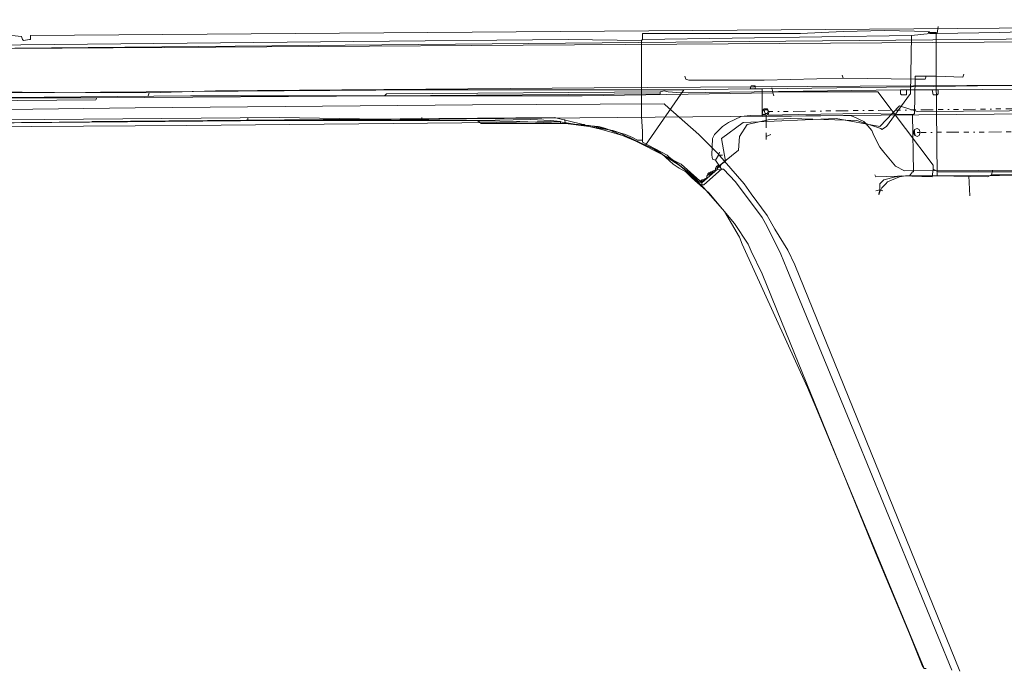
# Model space of a CAD drawing. Header units: metres. Extents: x 157984 to 159055, y 577129 to 578276.
# Tile 3 of 70: x 158607 to 158806, y 577140 to 577271. Entities that reach past the tile are written whole.
import ezdxf
from ezdxf.lldxf.tags import DXFTag

# ---------------------------------------------------------------- set-up
doc = ezdxf.new("R2010")
doc.units = ezdxf.units.M
doc.linetypes.add('RI-OVERIG', pattern=[17, 5, -2, 2, -2, 0, -2, 2, -2])
for name, color, linetype, lineweight, true_color in [('B-OI-KL-DATA_KPN_0000546663_VECT_16O029485-G', 3, 'KL-DATA-N', 18, 0x00ff00), ('B-OI-KL-DATA_VDBPROFRIESLAND_0000586420_VECT_16O029485-G', 3, 'KL-DATA-N', 18, 0x00ff00), ('B-OI-KL-DATA_ZIGGO BV_0000546674_VECT_16O029485-G', 3, 'KL-DATA-N', 18, 0x00ff00), ('B-OI-KL-DATA_ZIGGO SERVICES_0000565862_VECT_16O029485-G', 3, 'KL-DATA-N', 18, 0x00ff00), ('B-OI-KL-ET_LS_LIANDER_0000574962_VECT_16O029485-G', 1, 'KL-LS-N', 18, 0xff0000), ('B-OI-KL-ET_LS_VITENS_0000552354_VECT_16O029485-G', 1, 'KL-LS-N', 18, 0xff0000), ('B-OI-KL-ET_MS_LIANDER_0000574962_VECT_16O029485-G', 7, 'KL-MS-N', 18, 0xa50000), ('B-OI-KL-GAS_LD_LIANDER_0000574962_VECT_16O029485-G', 40, 'KL-GAS-LD-N', 18, 0xffbf00), ('B-OI-KL-WATER_VITENS_0000552354_VECT_16O029485-G', 160, 'KL-WATER-N', 18, 0x003fff), ('B-OI-RI-DRUK_VDBGEMHARLINGEN_0000590425_VECT_16O029485-G', 7, 'RI-PERS', 18, 0xa500a5), ('B-OI-RI-VRIJVERVAL_VDBGEMHARLINGEN_0000590425_VECT_16O029485-G', 7, 'RI-OVERIG', 18, 0xff7fff)]:
    doc.layers.add(name, color=color, linetype=linetype, lineweight=lineweight, true_color=true_color)
doc.styles.get("Standard").update_dxf_attribs({"font": 'romans.shx'})
tags = doc.linetypes.add('KL-DATA-N', pattern='A,4,-1,[101,NLCS.SHX,S=0.5,R=0,X=0,Y=0],-1,4,-1,["D",Standard,S=1,R=0,X=-0.25,Y=-0.5],-1.5', length=12.5).pattern_tags.tags
tags[18] = DXFTag(74, 10)
tags = doc.linetypes.add('KL-GAS-LD-N', pattern='A,4,-1,[69,NLCS.SHX,S=0.5,R=0,X=0,Y=0],-1,4,-1,["L",Standard,S=1,R=0,X=0.25,Y=-0.5],-2', length=13).pattern_tags.tags
tags[18] = DXFTag(74, 10)
tags = doc.linetypes.add('KL-LS-N', pattern='A,4,-1,[103,NLCS.SHX,S=0.75,R=0,X=0,Y=0],-1,4,-1,["L",Standard,S=1,R=0,X=0,Y=-0.5],-2', length=13).pattern_tags.tags
tags[18] = DXFTag(74, 10)
tags = doc.linetypes.add('KL-MS-N', pattern='A,4,-1,[103,NLCS.SHX,S=0.75,R=0,X=0,Y=0],-1,4,-1,["M",Standard,S=1,R=0,X=0,Y=-0.5],-2', length=13).pattern_tags.tags
tags[18] = DXFTag(74, 10)
doc.linetypes.add('KL-WATER-N', pattern='A,7,-0.5,[168,NLCS.SHX,S=0.75,R=0,X=0.75,Y=0],-2', length=9.5)
tags = doc.linetypes.add('RI-PERS', pattern='A,7,-2,["P",Standard,S=1.8,R=0,X=-0.5,Y=-0.9],-2,7,-2,[102,NLCS.SHX,S=1,R=180,X=0,Y=0],-2', length=22).pattern_tags.tags
tags[6] = DXFTag(74, 10)

msp = doc.modelspace()

# ---------------------------------------------------------------- linework, layer by layer
at = {"layer": 'B-OI-KL-DATA_KPN_0000546663_VECT_16O029485-G', "flags": 128}
for points in [[(158741.7, 577257.1), (158755.1, 577257.3)], [(158755.1, 577257.3), (158755.3, 577257.9), (158756.1, 577257.9), (158756.1, 577257.3)], [(158755.1, 577257.3), (158756.1, 577257.3)], [(158756.1, 577257.3), (158757.5, 577257.3)], [(158859.5, 577258.1), (158801.1, 577257.9), (158787.7, 577257.7), (158757.5, 577257.3)], [(158757.5, 577257.3), (158757.5, 577251.7), (158775.3, 577251.9), (158775.9, 577251.7), (158778.1, 577250.7), (158778.5, 577250.3), (158779.7, 577248.9), (158780.1, 577247.9), (158781.3, 577245.5), (158782.1, 577244.5), (158784.5, 577241.7), (158786.3, 577240.7), (158861.5, 577241.1), (158861.7, 577241.3), (158861.7, 577242.7), (158861.9, 577243.1), (158863.3, 577244.9), (158865.1, 577245.7), (158949.7, 577246.5), (158976.7, 577246.3), (158977.7, 577246.1), (158979.3, 577245.3), (158979.9, 577244.7), (158981.1, 577242.9)], [(158741.7, 577257.1), (158688.7, 577257.1), (158493.5, 577255.7)], [(158741.7, 577257.1), (158733.9, 577245.9)], [(158653.5, 577250.9), (158653.5, 577251.5)], [(158688.7, 577250.9), (158688.7, 577251.5)], [(158653.5, 577250.9), (158516.1, 577249.7), (158493.3, 577249.7), (158493.3, 577249.9)], [(158653.5, 577250.9), (158688.7, 577250.9)], [(158688.7, 577250.9), (158699.9, 577250.9)], [(158699.9, 577250.9), (158710.7, 577251.1), (158714.7, 577250.9), (158716.7, 577250.7), (158716.7, 577250.3)], [(158699.9, 577250.9), (158700.7, 577250.3), (158716.7, 577250.3)], [(158716.7, 577250.3), (158717.7, 577250.3)], [(158717.7, 577250.3), (158717.5, 577251.1)], [(158717.7, 577250.3), (158722.5, 577249.7), (158725.1, 577249.1), (158730.7, 577247.5), (158731.5, 577247.1), (158733.9, 577245.9)], [(158733.9, 577245.9), (158736.5, 577244.7), (158737.3, 577244.1), (158739.5, 577242.1), (158740.7, 577241.3), (158742.1, 577240.5), (158743.3, 577239.3), (158746.7, 577236.3), (158751.9, 577230.1), (158754.7, 577225.9), (158755.3, 577224.5), (158757.5, 577219.9), (158762.3, 577208.1), (158780.5, 577163.3), (158787.3, 577147.1), (158789.9, 577140.7), (158790.3, 577140.1), (158790.7, 577140.1)]]:
    msp.add_lwpolyline(points, dxfattribs=at)
at = {"layer": 'B-OI-KL-DATA_VDBPROFRIESLAND_0000586420_VECT_16O029485-G', "flags": 128}
for points in [[(159008.7, 577258.7), (158993.9, 577258.7), (158984.7, 577257.5), (158979.9, 577257.5), (158978.9, 577254.9), (158975.7, 577254.1), (158788.9, 577252.7), (158785.3, 577253.9), (158781.3, 577249.7), (158772.5, 577251.3), (158753.7, 577250.5), (158749.3, 577247.3), (158750.1, 577242.7), (158749.3, 577242.1)], [(158476.9, 577248.3), (158484.1, 577248.9), (158641.1, 577249.9), (158703.7, 577250.5), (158716.1, 577250.7), (158717.5, 577250.5), (158727.3, 577248.9), (158728.5, 577248.5), (158741.1, 577242.1), (158744.9, 577238.7)], [(158748.1, 577241.3), (158748.1, 577240.9), (158747.7, 577240.7)], [(158748.3, 577241.7), (158748.1, 577241.3)], [(158748.1, 577241.3), (158748.5, 577241.3)], [(158748.7, 577241.9), (158748.3, 577241.7)], [(158748.3, 577241.7), (158748.5, 577241.5)], [(158748.7, 577241.7), (158748.5, 577241.5)], [(158748.5, 577241.5), (158748.5, 577241.3)], [(158748.9, 577241.5), (158748.5, 577241.3)], [(158748.7, 577241.9), (158748.9, 577241.9)], [(158748.7, 577241.9), (158748.7, 577241.7)], [(158748.7, 577241.7), (158748.9, 577241.5)], [(158749.3, 577242.1), (158748.9, 577241.9)], [(158748.9, 577241.9), (158749.1, 577241.7)], [(158749.1, 577241.7), (158748.9, 577241.5)], [(158749.3, 577242.1), (158749.1, 577241.7)], [(158746.3, 577239.7), (158746.3, 577239.3), (158745.9, 577239.1)], [(158746.5, 577240.1), (158746.3, 577239.7)], [(158746.7, 577239.9), (158746.3, 577239.7)], [(158746.7, 577240.3), (158746.5, 577240.1)], [(158746.5, 577240.1), (158746.7, 577239.9)], [(158747.1, 577240.5), (158746.7, 577240.3)], [(158746.7, 577240.3), (158746.9, 577240.1)], [(158746.7, 577239.9), (158746.9, 577239.9)], [(158747.1, 577240.3), (158746.9, 577240.1)], [(158746.9, 577240.1), (158746.9, 577239.9)], [(158747.3, 577240.1), (158746.9, 577239.9)], [(158747.1, 577240.5), (158747.3, 577240.5)], [(158747.1, 577240.5), (158747.1, 577240.3)], [(158747.1, 577240.3), (158747.3, 577240.1)], [(158747.7, 577240.7), (158747.3, 577240.5)], [(158747.3, 577240.5), (158747.5, 577240.3)], [(158747.5, 577240.3), (158747.3, 577240.1)], [(158747.7, 577240.7), (158747.5, 577240.3)], [(158745.3, 577238.9), (158744.9, 577238.7)], [(158744.9, 577238.7), (158745.1, 577238.5)], [(158745.3, 577238.7), (158745.1, 577238.5)], [(158745.1, 577238.5), (158745.5, 577238.5)], [(158745.3, 577238.9), (158745.5, 577238.9)], [(158745.3, 577238.9), (158745.3, 577238.7)], [(158745.3, 577238.7), (158745.5, 577238.5)], [(158745.9, 577239.1), (158745.5, 577238.9)], [(158745.5, 577238.9), (158745.7, 577238.7)], [(158745.7, 577238.7), (158745.5, 577238.5)], [(158745.9, 577239.1), (158745.7, 577238.7)]]:
    msp.add_lwpolyline(points, dxfattribs=at)
at = {"layer": 'B-OI-KL-DATA_ZIGGO BV_0000546674_VECT_16O029485-G', "flags": 128}
for points in [[(158791.5, 577268.5), (158791.3, 577268.9), (158782.3, 577269.1), (158773.9, 577268.9), (158765.3, 577268.5), (158733.3, 577268.5), (158733.3, 577267.3)], [(158792.9, 577268.5), (158793.1, 577269.9)], [(158862.1, 577269.5), (158818.5, 577269.1), (158805.5, 577268.7), (158792.9, 577268.5)], [(158733.1, 577267.1), (158718.3, 577267.3), (158674.9, 577266.9), (158492.9, 577265.1)], [(158733.3, 577267.3), (158733.1, 577267.1)], [(158787.7, 577268.1), (158733.3, 577267.3)], [(158787.7, 577268.1), (158787.5, 577256.3), (158787.3, 577256.1), (158782.7, 577249.7), (158781.7, 577249.1), (158781.5, 577249.3), (158776.7, 577250.9), (158763.3, 577251.3), (158759.1, 577251.1), (158754.5, 577250.1), (158752.9, 577247.7), (158752.7, 577244.9), (158748.5, 577241.5), (158748.5, 577241.1)], [(158791.5, 577268.5), (158787.7, 577268.1)], [(158791.5, 577268.5), (158792.9, 577268.5)], [(158733.1, 577267.1), (158733.1, 577251.7), (158733.3, 577248.7), (158733.3, 577246.9)], [(158493.3, 577250.1), (158659.9, 577251.5), (158708.5, 577250.7), (158718.1, 577250.3), (158722.5, 577249.9), (158725.7, 577249.3), (158729.9, 577248.1), (158731.3, 577247.5), (158732.3, 577246.9), (158733.3, 577246.9)], [(158733.3, 577246.9), (158733.3, 577246.5), (158738.3, 577243.9), (158738.7, 577243.5), (158743.3, 577239.9), (158744.7, 577238.5), (158745.3, 577238.3)], [(158748.5, 577241.1), (158745.3, 577238.3)], [(158748.5, 577241.1), (158749.1, 577240.9)], [(158799.3, 577239.7), (158786.5, 577239.7), (158785.3, 577239.5), (158782.9, 577238.5), (158782.5, 577238.1), (158781.7, 577237.3), (158781.3, 577236.5), (158781.1, 577235.9)], [(158817.9, 577239.9), (158799.3, 577239.7)], [(158799.3, 577239.7), (158799.5, 577235.7)], [(158745.3, 577238.3), (158745.3, 577237.7), (158745.7, 577237.3), (158749.9, 577232.5), (158752.9, 577227.3), (158753.5, 577225.9), (158766.7, 577196.9), (158768.7, 577192.1), (158790.3, 577140.1), (158790.7, 577140.1)]]:
    msp.add_lwpolyline(points, dxfattribs=at)
at = {"layer": 'B-OI-KL-DATA_ZIGGO SERVICES_0000565862_VECT_16O029485-G', "flags": 128}
for points in [[(158633.5, 577256.5), (158646.9, 577256.9), (158723.5, 577257.5), (158852.7, 577258.3), (158887.1, 577258.7), (158968.1, 577259.7), (158986.5, 577260.1), (159008.5, 577260.5)], [(158633.5, 577256.5), (158594.9, 577256.7), (158562.3, 577256.5), (158516.7, 577255.7), (158409.7, 577255.1), (158407.3, 577254.3), (158380.9, 577254.1), (158379.7, 577254.3), (158377.5, 577254.9), (158328.3, 577254.1), (158303.5, 577254.1), (158282.3, 577254.3), (158271.5, 577254.1), (158242.5, 577253.5), (158234.5, 577253.1), (158222.9, 577252.5), (158219.3, 577252.1), (158204.5, 577250.1), (158201.7, 577250.1), (158197.3, 577249.5), (158191.5, 577248.3), (158188.3, 577247.9), (158185.7, 577247.7), (158183.3, 577247.1), (158155.5, 577240.5), (158148.9, 577238.7), (158145.5, 577237.5), (158144.3, 577237.5), (158144.3, 577237.1)], [(158633.5, 577256.5), (158633.3, 577255.9)]]:
    msp.add_lwpolyline(points, dxfattribs=at)
at = {"layer": 'B-OI-KL-ET_LS_LIANDER_0000574962_VECT_16O029485-G', "flags": 128}
for points in [[(158792.7, 577259.9), (158792.7, 577268.7), (158791.1, 577268.7)], [(158773.9, 577259.5), (158757.9, 577259.1), (158742.7, 577259.1), (158742.1, 577259.3), (158741.9, 577259.9)], [(158773.9, 577259.5), (158773.7, 577260.1)], [(158773.9, 577259.5), (158788.5, 577259.3)], [(158788.5, 577259.3), (158788.3, 577252.3), (158788.1, 577252.1), (158787.9, 577252.1)], [(158790.7, 577259.9), (158790.5, 577259.3), (158788.5, 577259.3)], [(158790.7, 577259.9), (158788.5, 577259.9), (158788.5, 577259.3)], [(158790.7, 577259.9), (158792.7, 577259.9)], [(158792.7, 577259.9), (158798.1, 577259.7), (158798.3, 577260.3)], [(158792.7, 577259.9), (158792.9, 577239.7)], [(158721.3, 577250.1), (158715.5, 577251.5), (158621.9, 577250.7)], [(158787.9, 577252.1), (158778.3, 577252.3), (158764.9, 577252.1), (158755.1, 577251.9), (158753.3, 577251.7), (158750.7, 577250.5), (158749.5, 577249.7), (158747.9, 577248.1), (158747.5, 577247.3), (158747.3, 577243.9), (158747.5, 577243.1), (158748.1, 577242.9)], [(158787.9, 577252.1), (158788.1, 577240.5), (158787.9, 577240.5), (158787.3, 577239.7)], [(158721.3, 577250.1), (158721.5, 577250.1)], [(158721.3, 577250.1), (158721.5, 577249.9)], [(158721.5, 577250.1), (158721.5, 577249.9)], [(158721.5, 577250.1), (158721.7, 577249.9)], [(158721.5, 577249.9), (158721.7, 577249.9)], [(158721.7, 577249.9), (158721.9, 577249.9)], [(158721.7, 577249.9), (158721.9, 577249.9)], [(158721.9, 577249.9), (158724.5, 577249.7), (158725.9, 577249.3), (158735.3, 577245.3), (158740.7, 577241.9), (158741.9, 577240.9), (158745.1, 577237.9), (158745.7, 577237.9), (158749.3, 577241.1)], [(158748.7, 577243.9), (158748.1, 577242.9)], [(158748.7, 577243.9), (158748.9, 577244.5)], [(158748.7, 577243.9), (158749.5, 577243.9)], [(158819.7, 577245.1), (158818.1, 577245.1), (158817.9, 577244.9), (158814.9, 577239.9), (158803.9, 577239.9)], [(158748.1, 577242.9), (158749.3, 577241.1)], [(158749.3, 577241.1), (158749.7, 577241.1), (158752.1, 577238.5), (158757.5, 577231.3), (158758.5, 577229.5), (158761.3, 577223.9), (158762.5, 577220.9), (158776.5, 577186.9), (158795.9, 577139.7)], [(158787.1, 577239.7), (158780.5, 577239.5), (158780.3, 577239.9)], [(158787.1, 577239.7), (158787.3, 577239.7)], [(158787.1, 577239.7), (158787.3, 577239.7)], [(158787.3, 577239.7), (158792.9, 577239.7)], [(158803.9, 577239.9), (158803.1, 577239.5), (158792.9, 577239.7)], [(158803.9, 577239.9), (158804.1, 577240.7)]]:
    msp.add_lwpolyline(points, dxfattribs=at)
at = {"layer": 'B-OI-KL-ET_LS_VITENS_0000552354_VECT_16O029485-G', "flags": 128}
msp.add_lwpolyline([(159009.7, 577268.1), (158367.1, 577263.9), (158274.3, 577262.5), (158262.3, 577262.1), (158237.3, 577260.7), (158237.1, 577260.9), (158216.7, 577261.5), (158213.3, 577261.3), (158184.9, 577258.3), (158182.9, 577257.9), (158157.9, 577252.3), (158150.9, 577250.5), (158143.5, 577248.7), (158141.1, 577247.9), (158104.7, 577235.5)], dxfattribs=at)
at = {"layer": 'B-OI-KL-ET_MS_LIANDER_0000574962_VECT_16O029485-G', "flags": 128}
for points in [[(158982.1, 577270.3), (158981.5, 577270.3), (158980.9, 577269.5), (158979.5, 577269.7), (158979.1, 577270.7), (158953.3, 577271.1), (158953.3, 577270.7), (158952.9, 577270.3), (158952.3, 577270.1), (158951.5, 577271.1), (158949.3, 577271.3), (158947.5, 577271.1), (158946.7, 577270.1), (158946.1, 577270.3), (158945.7, 577270.7), (158945.7, 577271.1), (158847.1, 577269.9), (158797.1, 577269.5), (158609.5, 577268.1), (158609.5, 577267.3), (158609.3, 577267.3), (158608.1, 577267.1), (158607.9, 577267.3), (158607.7, 577267.9), (158605.7, 577268.1), (158603.9, 577267.9), (158603.1, 577266.9), (158602.1, 577267.3), (158602.1, 577267.9), (158493.5, 577266.7), (158484.9, 577266.9), (158482.7, 577267.5), (158481.5, 577268.1), (158480.3, 577268.9), (158473.5, 577266.1), (158457.9, 577265.9), (158457.5, 577266.1), (158453.7, 577267.7)], [(158820.1, 577257.3), (158793.1, 577257.1)], [(158622.9, 577255.5), (158622.7, 577255.1), (158504.5, 577254.1)], [(158622.9, 577255.5), (158575.3, 577255.5), (158505.9, 577254.9), (158504.5, 577254.7)], [(158681.1, 577255.9), (158622.9, 577255.5)], [(158736.9, 577256.7), (158736.9, 577256.3), (158681.1, 577255.9)], [(158736.9, 577256.7), (158681.5, 577256.3), (158681.1, 577255.9)], [(158736.9, 577256.7), (158737.7, 577256.9), (158738.5, 577256.7), (158741.1, 577256.5)], [(158741.1, 577256.5), (158740.9, 577255.9)], [(158785.5, 577257.1), (158741.1, 577256.5)], [(158785.5, 577257.1), (158786.7, 577257.1)], [(158785.5, 577257.1), (158785.5, 577256.3), (158785.7, 577256.1), (158786.7, 577256.1), (158786.7, 577257.1)], [(158786.7, 577257.1), (158791.9, 577257.1)], [(158791.9, 577257.1), (158793.1, 577257.1)], [(158791.9, 577257.1), (158792.1, 577256.1), (158792.9, 577256.1), (158793.1, 577256.3), (158793.1, 577257.1)]]:
    msp.add_lwpolyline(points, dxfattribs=at)
at = {"layer": 'B-OI-KL-GAS_LD_LIANDER_0000574962_VECT_16O029485-G', "flags": 128}
for points in [[(158759.7, 577256.7), (158759.5, 577257.5)], [(158759.7, 577256.5), (158721.1, 577255.9), (158641.9, 577255.9), (158619.7, 577255.7), (158508.3, 577254.7), (158465.3, 577254.1), (158451.1, 577253.9)], [(158759.7, 577256.7), (158759.7, 577256.5)], [(158759.7, 577256.7), (158780.9, 577256.7), (158792.1, 577241.9), (158792.1, 577241.1)], [(158759.7, 577256.5), (158759.9, 577255.9)], [(158792.1, 577241.1), (158791.9, 577239.5), (158785.7, 577239.7), (158784.5, 577239.5), (158782.1, 577238.9), (158781.9, 577238.7), (158781.3, 577238.1), (158781.3, 577236.9)], [(158792.1, 577241.1), (158793.1, 577240.5), (158809.7, 577240.5)], [(158781.3, 577236.9), (158780.5, 577236.7)], [(158781.3, 577236.9), (158781.1, 577236.1)], [(158781.3, 577236.9), (158781.9, 577236.7)]]:
    msp.add_lwpolyline(points, dxfattribs=at)
at = {"layer": 'B-OI-KL-WATER_VITENS_0000552354_VECT_16O029485-G', "flags": 128}
for points in [[(158450.7, 577269.5), (158478.9, 577269.5), (158479.1, 577269.3), (158482.7, 577266.3), (158553.5, 577265.9), (158553.7, 577265.7), (158554.3, 577265.1), (158866.3, 577267.9)], [(158450.3, 577255.9), (158468.1, 577256.1), (158468.5, 577255.9), (158476.5, 577249.3), (158865.5, 577252.7)]]:
    msp.add_lwpolyline(points, dxfattribs=at)
at = {"layer": 'B-OI-RI-DRUK_VDBGEMHARLINGEN_0000590425_VECT_16O029485-G', "ltscale": 0.5, "flags": 128}
msp.add_lwpolyline([(158453.1, 577251.9), (158522.5, 577252.1), (158558.1, 577252.5), (158630.7, 577253.5), (158698.9, 577254.1), (158737.7, 577254.3), (158737.9, 577254.1), (158744.7, 577248.1), (158748.5, 577244.3), (158753.9, 577238.1), (158755.3, 577236.1), (158758.5, 577231.7), (158760.1, 577228.9), (158762.7, 577224.7), (158764.1, 577221.7), (158797.5, 577139.5)], dxfattribs=at)
at = {"layer": 'B-OI-RI-VRIJVERVAL_VDBGEMHARLINGEN_0000590425_VECT_16O029485-G', "ltscale": 0.5, "flags": 128}
for points in [[(158757.9, 577253.3), (158757.7, 577253.1)], [(158757.9, 577253.3), (158758.5, 577253.3)], [(158757.9, 577253.3), (158758.1, 577253.1)], [(158758.5, 577253.3), (158758.3, 577253.1)], [(158758.5, 577253.3), (158758.7, 577252.9)], [(158843.7, 577253.7), (158758.9, 577252.7)], [(158757.7, 577253.1), (158757.5, 577252.3), (158757.7, 577252.1), (158758.1, 577252.1)], [(158757.7, 577253.1), (158757.9, 577252.9)], [(158758.1, 577253.1), (158757.9, 577252.9)], [(158757.9, 577252.9), (158758.1, 577252.3)], [(158758.1, 577253.1), (158758.3, 577253.1)], [(158758.1, 577252.3), (158758.5, 577252.3)], [(158758.1, 577252.3), (158758.1, 577252.1)], [(158758.1, 577252.1), (158758.3, 577251.9)], [(158758.3, 577253.1), (158758.7, 577252.9)], [(158758.7, 577252.1), (158758.3, 577251.9)], [(158758.3, 577251.9), (158758.3, 577247.7)], [(158758.7, 577252.7), (158758.5, 577252.3)], [(158758.5, 577252.3), (158758.7, 577252.1)], [(158758.7, 577252.9), (158758.7, 577252.7)], [(158758.7, 577252.7), (158758.9, 577252.7)], [(158758.9, 577252.7), (158758.7, 577252.1)], [(158788.3, 577249.1), (158788.9, 577249.3), (158789.3, 577249.1), (158789.5, 577248.5)], [(158758.3, 577247.7), (158759.3, 577248.1)], [(158758.3, 577247.7), (158758.3, 577247.1)], [(158788.3, 577249.1), (158788.1, 577248.7)], [(158788.1, 577248.7), (158788.3, 577248.5)], [(158788.1, 577248.7), (158788.1, 577248.3)], [(158788.3, 577248.5), (158788.1, 577248.3)], [(158788.1, 577248.3), (158788.5, 577247.9)], [(158788.3, 577249.1), (158788.3, 577248.5)], [(158788.3, 577248.5), (158788.5, 577247.9)], [(158789.5, 577248.5), (158789.3, 577247.9), (158788.9, 577247.7), (158788.5, 577247.9)], [(158789.5, 577248.5), (158788.9, 577248.5)], [(158823.1, 577248.7), (158789.5, 577248.5)]]:
    msp.add_lwpolyline(points, dxfattribs=at)

doc.saveas('drawing.dxf')
